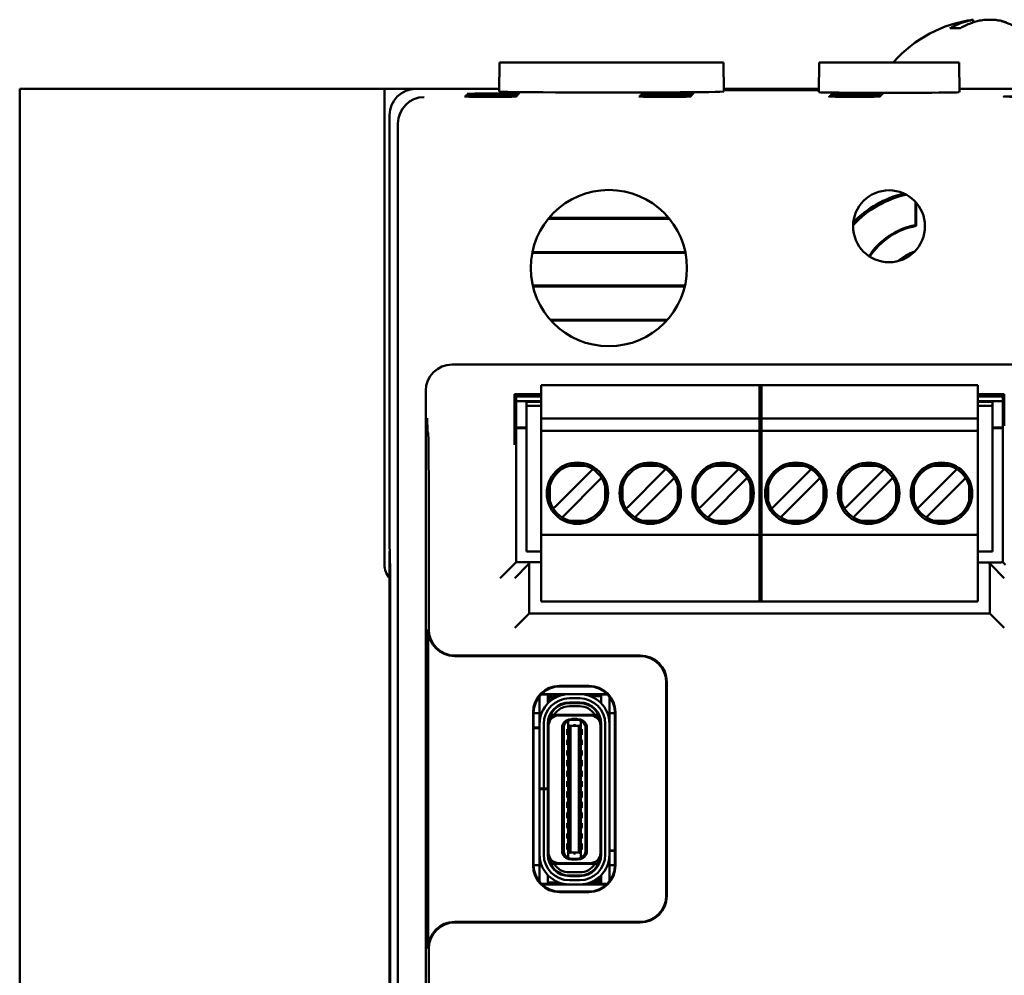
# Model space of a CAD drawing. Header units: inches. Extents: x 1.3 to 23.8, y 0.4 to 18.6.
# Tile 8 of 17: x 9.2 to 11, y 10.2 to 12. Entities that reach past the tile are written whole.
import ezdxf

# ---------------------------------------------------------------- set-up
doc = ezdxf.new("R2010")
doc.units = ezdxf.units.IN
doc.header["$LTSCALE"] = 0.8
doc.header["$MEASUREMENT"] = 0
doc.layers.add('Visible (ANSI)', color=7, linetype='Continuous', lineweight=50)

msp = doc.modelspace()

# ---------------------------------------------------------------- linework, layer by layer
at = {"layer": 'Visible (ANSI)'}
for p, q in [((10.9616, 11.9681), (10.962, 11.9632)), ((10.9373, 11.952), (10.9192, 11.952)), ((10.0654, 11.8872), (10.0649, 11.8322)), ((10.0654, 11.8872), (10.4894, 11.8872)), ((10.4894, 11.8872), (10.4899, 11.8322)), ((10.6701, 11.8872), (10.6696, 11.8309)), ((10.6701, 11.8872), (10.9352, 11.8872)), ((10.9352, 11.8872), (10.9357, 11.8309)), ((9.1574, 11.8372), (9.1774, 11.8372)), ((9.1574, 11.8372), (9.1574, 8.3372)), ((9.8479, 11.8372), (9.1774, 11.8372)), ((9.8479, 11.8372), (9.9074, 11.8372)), ((9.8479, 10.9372), (9.8479, 11.8372)), ((10.065, 11.8372), (9.9074, 11.8372)), ((10.6697, 11.8372), (10.4898, 11.8372)), ((10.4899, 11.8356), (10.6696, 11.8356)), ((10.6696, 11.8345), (10.4899, 11.8345)), ((11.2074, 11.8372), (10.9356, 11.8372)), ((10.7311, 11.8231), (10.7311, 11.8222)), ((10.7311, 11.8231), (10.7439, 11.8231)), ((10.7439, 11.8222), (10.7311, 11.8222)), ((10.7328, 11.8248), (10.7328, 11.824)), ((10.7328, 11.8248), (10.7457, 11.8248)), ((10.7457, 11.824), (10.7328, 11.824)), ((10.7346, 11.8266), (10.7346, 11.8257)), ((10.7346, 11.8266), (10.7474, 11.8266)), ((10.7474, 11.8257), (10.7346, 11.8257)), ((10.7363, 11.8283), (10.7363, 11.8275)), ((10.7363, 11.8283), (10.7492, 11.8283)), ((10.7492, 11.8275), (10.7363, 11.8275)), ((10.7439, 11.8231), (10.7439, 11.8222)), ((10.7457, 11.8248), (10.7457, 11.824)), ((10.7474, 11.8266), (10.7474, 11.8257)), ((10.7492, 11.8283), (10.7492, 11.8275)), ((9.8574, 11.7872), (9.8574, 10.9672)), ((9.8732, 8.403), (9.8732, 11.7714)), ((10.8524, 11.5793), (10.8524, 11.6237)), ((10.8542, 11.6216), (10.8542, 11.5778)), ((10.387, 11.5916), (10.1579, 11.5916)), ((10.3856, 11.5932), (10.1592, 11.5932)), ((10.1274, 11.5269), (10.4174, 11.5269)), ((10.1277, 11.5285), (10.4171, 11.5285)), ((10.4165, 11.465), (10.1283, 11.465)), ((10.4161, 11.4635), (10.1287, 11.4635)), ((10.1616, 11.4003), (10.3832, 11.4003)), ((10.163, 11.3987), (10.3818, 11.3987)), ((11.1389, 11.3157), (9.9759, 11.3157)), ((10.144, 11.269), (10.144, 11.2769)), ((10.144, 11.2769), (10.5613, 11.2769)), ((10.5574, 11.269), (10.5574, 11.2769)), ((10.5574, 11.2769), (10.9708, 11.2769)), ((10.5613, 11.2769), (10.5613, 11.269)), ((10.9708, 11.2769), (10.9708, 11.269)), ((9.9259, 11.2657), (9.9259, 8.9087)), ((10.144, 11.2596), (10.094, 11.2596)), ((10.096, 11.2555), (10.094, 11.2596)), ((10.094, 11.2596), (10.094, 11.2067)), ((10.096, 11.2555), (10.144, 11.2555)), ((10.0969, 10.942), (10.0969, 11.2555)), ((10.144, 11.2139), (10.144, 11.269)), ((10.5574, 11.269), (10.5574, 11.2139)), ((10.5613, 11.2139), (10.5613, 11.269)), ((10.9708, 11.269), (10.9708, 11.2139)), ((11.0208, 11.2596), (10.9708, 11.2596)), ((10.9708, 11.2555), (11.0189, 11.2555)), ((11.0179, 11.2555), (11.0179, 10.942)), ((11.0208, 11.2596), (11.0189, 11.2555)), ((11.0208, 11.1998), (11.0208, 11.2596)), ((10.144, 11.2467), (10.0969, 11.2467)), ((10.144, 11.2466), (10.0969, 11.2466)), ((10.1165, 11.2375), (10.1165, 11.2454)), ((10.144, 11.2454), (10.1165, 11.2454)), ((10.1165, 10.9619), (10.1165, 11.2375)), ((10.1165, 11.2375), (10.144, 11.2375)), ((11.0179, 11.2467), (10.9708, 11.2467)), ((11.0179, 11.2466), (10.9708, 11.2466)), ((10.9983, 11.2454), (10.9708, 11.2454)), ((10.9708, 11.2375), (10.9983, 11.2375)), ((10.9983, 11.2454), (10.9983, 11.2375)), ((10.9983, 10.9619), (10.9983, 11.2375)), ((10.144, 11.2139), (10.144, 11.1903)), ((10.5613, 11.2139), (10.144, 11.2139)), ((10.5574, 11.2139), (10.5574, 11.1903)), ((10.9708, 11.2139), (10.5574, 11.2139)), ((10.5613, 11.1903), (10.5613, 11.2139)), ((10.9708, 11.1903), (10.9708, 11.2139)), ((9.9304, 11.1872), (9.9291, 11.1886)), ((10.0969, 11.1966), (10.1165, 11.1966)), ((10.1165, 11.1956), (10.0969, 11.1956)), ((10.144, 11.1824), (10.144, 11.1903)), ((10.5613, 11.1903), (10.144, 11.1903)), ((10.144, 11.0013), (10.144, 11.1824)), ((10.5574, 11.1824), (10.5574, 11.1903)), ((10.9708, 11.1903), (10.5574, 11.1903)), ((10.5574, 11.1824), (10.5574, 11.0013)), ((10.5613, 11.1903), (10.5613, 11.1824)), ((10.5613, 11.0013), (10.5613, 11.1824)), ((10.9708, 11.1903), (10.9708, 11.1824)), ((10.9708, 11.1824), (10.9708, 11.0013)), ((10.9983, 11.1966), (11.0179, 11.1966)), ((11.0179, 11.1956), (10.9983, 11.1956)), ((10.2274, 11.1243), (10.1984, 11.1243)), ((10.3652, 11.1243), (10.3362, 11.1243)), ((10.503, 11.1243), (10.474, 11.1243)), ((10.6408, 11.1243), (10.6118, 11.1243)), ((10.7786, 11.1243), (10.7496, 11.1243)), ((10.9164, 11.1243), (10.8874, 11.1243)), ((10.2376, 11.1136), (10.1715, 11.0474)), ((10.2419, 11.1179), (10.2376, 11.1136)), ((10.3754, 11.1136), (10.3093, 11.0474)), ((10.3797, 11.1179), (10.3754, 11.1136)), ((10.5132, 11.1136), (10.4471, 11.0474)), ((10.5175, 11.1179), (10.5132, 11.1136)), ((10.651, 11.1136), (10.5849, 11.0474)), ((10.6553, 11.1179), (10.651, 11.1136)), ((10.7888, 11.1136), (10.7227, 11.0474)), ((10.7931, 11.1179), (10.7888, 11.1136)), ((10.9266, 11.1136), (10.8605, 11.0474)), ((10.9309, 11.1179), (10.9266, 11.1136)), ((10.1882, 11.0307), (10.2543, 11.0969)), ((10.2586, 11.1012), (10.2543, 11.0969)), ((10.326, 11.0307), (10.3921, 11.0969)), ((10.3964, 11.1012), (10.3921, 11.0969)), ((10.4638, 11.0307), (10.5299, 11.0969)), ((10.5342, 11.1012), (10.5299, 11.0969)), ((10.6016, 11.0307), (10.6677, 11.0969)), ((10.672, 11.1012), (10.6677, 11.0969)), ((10.7394, 11.0307), (10.8055, 11.0969)), ((10.8098, 11.1012), (10.8055, 11.0969)), ((10.8772, 11.0307), (10.9433, 11.0969)), ((10.9476, 11.1012), (10.9433, 11.0969)), ((10.1607, 11.0867), (10.1607, 11.0576)), ((10.2651, 11.0576), (10.2651, 11.0867)), ((10.2985, 11.0867), (10.2985, 11.0576)), ((10.4029, 11.0576), (10.4029, 11.0867)), ((10.4363, 11.0867), (10.4363, 11.0576)), ((10.5407, 11.0576), (10.5407, 11.0867)), ((10.5741, 11.0867), (10.5741, 11.0576)), ((10.6785, 11.0576), (10.6785, 11.0867)), ((10.7119, 11.0867), (10.7119, 11.0576)), ((10.8163, 11.0576), (10.8163, 11.0867)), ((10.8497, 11.0867), (10.8497, 11.0576)), ((10.9541, 11.0576), (10.9541, 11.0867)), ((9.9315, 10.8152), (9.9315, 11.0622)), ((10.1715, 11.0474), (10.1672, 11.0431)), ((10.3093, 11.0474), (10.305, 11.0431)), ((10.4471, 11.0474), (10.4428, 11.0431)), ((10.5849, 11.0474), (10.5806, 11.0431)), ((10.7227, 11.0474), (10.7184, 11.0431)), ((10.8605, 11.0474), (10.8562, 11.0431)), ((10.1882, 11.0307), (10.1839, 11.0264)), ((10.2274, 11.02), (10.1984, 11.02)), ((10.326, 11.0307), (10.3217, 11.0264)), ((10.3652, 11.02), (10.3362, 11.02)), ((10.4638, 11.0307), (10.4595, 11.0264)), ((10.503, 11.02), (10.474, 11.02)), ((10.6016, 11.0307), (10.5973, 11.0264)), ((10.6408, 11.02), (10.6118, 11.02)), ((10.7394, 11.0307), (10.7351, 11.0264)), ((10.7786, 11.02), (10.7496, 11.02)), ((10.8772, 11.0307), (10.8729, 11.0264)), ((10.9164, 11.02), (10.8874, 11.02)), ((10.144, 10.9934), (10.144, 11.0013)), ((10.5574, 10.9934), (10.5574, 11.0013)), ((10.5613, 11.0013), (10.5613, 10.9934)), ((10.9708, 11.0013), (10.9708, 10.9934)), ((10.144, 10.8753), (10.144, 10.9934)), ((10.144, 10.9934), (10.5613, 10.9934)), ((10.5574, 10.9934), (10.5574, 10.8753)), ((10.5574, 10.9934), (10.9708, 10.9934)), ((10.5613, 10.8753), (10.5613, 10.9934)), ((10.9708, 10.9934), (10.9708, 10.8753)), ((9.8574, 10.9672), (9.8579, 10.9667)), ((9.8574, 10.9622), (9.8574, 9.2122)), ((9.8579, 10.9622), (9.8574, 10.9622)), ((9.8574, 10.9622), (9.8578, 10.9617)), ((9.8578, 10.9617), (9.8583, 10.9113)), ((9.8579, 10.9617), (9.8578, 10.9617)), ((9.8579, 10.9667), (9.8583, 10.9133)), ((10.1165, 10.9619), (10.144, 10.9619)), ((10.9708, 10.9619), (10.9983, 10.9619)), ((10.0917, 10.9368), (10.0969, 10.942)), ((10.144, 10.942), (10.0969, 10.942)), ((10.1192, 10.9368), (10.1218, 10.9394)), ((11.0146, 10.9414), (10.9708, 10.9414)), ((10.993, 10.9394), (10.9956, 10.9368)), ((11.0153, 10.942), (11.0146, 10.9414)), ((11.0179, 10.942), (11.0153, 10.942)), ((11.0231, 10.9368), (11.0179, 10.942)), ((10.0917, 10.9368), (10.0667, 10.9118)), ((10.1192, 10.9368), (10.0942, 10.9118)), ((10.9956, 10.9368), (11.0206, 10.9118)), ((9.8583, 10.9133), (9.8583, 9.261)), ((9.8583, 9.263), (9.8583, 10.9113)), ((9.8583, 10.9113), (9.8583, 10.9113)), ((10.1216, 10.9144), (10.1216, 10.8447)), ((10.9932, 10.8447), (10.9932, 10.9144)), ((10.144, 10.8674), (10.144, 10.8753)), ((10.144, 10.8674), (10.5613, 10.8674)), ((10.5574, 10.8674), (10.5574, 10.8753)), ((10.5574, 10.8674), (10.9708, 10.8674)), ((10.5613, 10.8753), (10.5613, 10.8674)), ((10.9708, 10.8753), (10.9708, 10.8674)), ((10.1192, 10.8423), (10.0942, 10.8173)), ((10.1192, 10.8423), (10.1216, 10.8447)), ((10.1216, 10.8447), (10.9932, 10.8447)), ((10.9956, 10.8423), (10.9932, 10.8447)), ((10.9956, 10.8423), (11.0206, 10.8173)), ((9.9305, 10.2112), (9.9305, 10.8142)), ((10.3309, 10.7642), (9.9805, 10.7642)), ((9.9815, 10.7652), (10.3319, 10.7652)), ((10.3819, 10.7152), (10.3819, 10.3102)), ((10.179, 10.7077), (10.2348, 10.7077)), ((10.18, 10.7067), (10.18, 10.7067)), ((10.2338, 10.7067), (10.18, 10.7067)), ((10.2338, 10.7067), (10.2338, 10.7067)), ((10.3809, 10.3112), (10.3809, 10.7142)), ((10.1413, 10.6795), (10.1413, 10.6884)), ((10.1413, 10.6456), (10.1413, 10.6795)), ((10.157, 10.6913), (10.1438, 10.6913)), ((10.1708, 10.6923), (10.1448, 10.6923)), ((10.157, 10.6795), (10.157, 10.6913)), ((10.162, 10.6883), (10.157, 10.6883)), ((10.157, 10.6748), (10.157, 10.6795)), ((10.159, 10.6768), (10.159, 10.6805)), ((10.1629, 10.6805), (10.1629, 10.6802)), ((10.1708, 10.6923), (10.269, 10.6923)), ((10.1774, 10.6883), (10.1708, 10.6883)), ((10.2172, 10.6921), (10.1976, 10.6921)), ((10.1976, 10.6842), (10.2172, 10.6842)), ((10.2578, 10.6883), (10.2374, 10.6883)), ((10.27, 10.6913), (10.2578, 10.6913)), ((10.2578, 10.6913), (10.2578, 10.6795)), ((10.2578, 10.6795), (10.2578, 10.6748)), ((10.2735, 10.6795), (10.2735, 10.6871)), ((10.2735, 10.6456), (10.2735, 10.6795)), ((10.1976, 10.6751), (10.1976, 10.6763)), ((10.2172, 10.6763), (10.1976, 10.6763)), ((10.2172, 10.6751), (10.1976, 10.6751)), ((10.2172, 10.6692), (10.1976, 10.6692)), ((10.2172, 10.6751), (10.2172, 10.6763)), ((10.129, 10.3677), (10.129, 10.6577)), ((10.13, 10.6567), (10.13, 10.6567)), ((10.13, 10.6567), (10.13, 10.3687)), ((10.1413, 10.6559), (10.13, 10.6559)), ((10.1413, 10.6358), (10.1413, 10.6456)), ((10.1626, 10.6539), (10.1613, 10.6539)), ((10.1629, 10.6568), (10.1629, 10.6545)), ((10.1644, 10.6531), (10.1689, 10.6531)), ((10.2459, 10.6531), (10.1689, 10.6531)), ((10.2369, 10.6519), (10.1779, 10.6519)), ((10.1956, 10.6407), (10.1992, 10.6436)), ((10.1956, 10.6407), (10.1956, 10.6409)), ((10.1956, 10.6336), (10.1956, 10.6407)), ((10.1995, 10.6438), (10.1992, 10.6436)), ((10.2011, 10.6444), (10.1995, 10.6444)), ((10.2054, 10.6438), (10.1995, 10.6438)), ((10.2054, 10.6452), (10.2035, 10.6452)), ((10.2094, 10.6452), (10.2054, 10.6452)), ((10.2054, 10.6438), (10.2054, 10.6452)), ((10.2153, 10.6438), (10.2054, 10.6438)), ((10.2094, 10.6452), (10.2094, 10.6438)), ((10.2113, 10.6452), (10.2094, 10.6452)), ((10.2153, 10.6444), (10.2137, 10.6444)), ((10.2156, 10.6436), (10.2153, 10.6438)), ((10.2192, 10.6407), (10.2156, 10.6436)), ((10.2192, 10.6407), (10.2192, 10.6409)), ((10.2192, 10.6336), (10.2192, 10.6407)), ((10.2504, 10.6531), (10.2459, 10.6531)), ((10.2838, 10.6559), (10.2735, 10.6559)), ((10.2735, 10.6358), (10.2735, 10.6456)), ((10.2838, 10.6567), (10.2838, 10.6567)), ((10.2838, 10.3687), (10.2838, 10.6567)), ((10.2848, 10.6577), (10.2848, 10.3677)), ((10.13, 10.6287), (10.1413, 10.6287)), ((10.1413, 10.6279), (10.13, 10.6279)), ((10.1413, 10.5133), (10.1413, 10.6358)), ((10.1491, 10.5133), (10.1491, 10.6358)), ((10.157, 10.5133), (10.157, 10.6358)), ((10.157, 10.6287), (10.1582, 10.6287)), ((10.1582, 10.6279), (10.157, 10.6279)), ((10.1582, 10.6322), (10.1582, 10.6358)), ((10.1582, 10.3921), (10.1582, 10.6322)), ((10.1838, 10.3956), (10.1838, 10.6287)), ((10.1869, 10.3949), (10.1869, 10.6295)), ((10.1936, 10.6259), (10.1936, 10.6149)), ((10.1936, 10.6259), (10.1956, 10.6259)), ((10.1956, 10.6336), (10.1956, 10.3907)), ((10.1995, 10.632), (10.1956, 10.6336)), ((10.1995, 10.632), (10.1995, 10.3923)), ((10.2153, 10.632), (10.1995, 10.632)), ((10.2192, 10.6336), (10.2153, 10.632)), ((10.2153, 10.632), (10.2153, 10.3923)), ((10.2192, 10.3907), (10.2192, 10.6336)), ((10.2192, 10.6259), (10.2212, 10.6259)), ((10.2212, 10.6149), (10.2212, 10.6259)), ((10.2279, 10.6295), (10.2279, 10.3949)), ((10.231, 10.3956), (10.231, 10.6287)), ((10.2566, 10.6322), (10.2566, 10.6358)), ((10.2566, 10.3921), (10.2566, 10.6322)), ((10.2578, 10.3885), (10.2578, 10.6358)), ((10.2657, 10.6358), (10.2657, 10.3885)), ((10.2735, 10.3885), (10.2735, 10.6358)), ((10.1936, 10.6149), (10.1956, 10.6149)), ((10.1936, 10.6055), (10.1936, 10.596)), ((10.1936, 10.6055), (10.1956, 10.6055)), ((10.2192, 10.6149), (10.2212, 10.6149)), ((10.2192, 10.6055), (10.2212, 10.6055)), ((10.2212, 10.596), (10.2212, 10.6055)), ((10.1936, 10.596), (10.1956, 10.596)), ((10.1936, 10.5858), (10.1936, 10.5763)), ((10.1936, 10.5858), (10.1956, 10.5858)), ((10.2192, 10.596), (10.2212, 10.596)), ((10.2192, 10.5858), (10.2212, 10.5858)), ((10.2212, 10.5763), (10.2212, 10.5858)), ((10.1936, 10.5763), (10.1956, 10.5763)), ((10.1936, 10.5669), (10.1936, 10.5559)), ((10.1936, 10.5669), (10.1956, 10.5669)), ((10.2192, 10.5763), (10.2212, 10.5763)), ((10.2192, 10.5669), (10.2212, 10.5669)), ((10.2212, 10.5559), (10.2212, 10.5669)), ((10.1582, 10.5503), (10.157, 10.551)), ((10.1936, 10.5559), (10.1956, 10.5559)), ((10.1936, 10.5472), (10.1936, 10.5362)), ((10.1936, 10.5472), (10.1956, 10.5472)), ((10.2192, 10.5559), (10.2212, 10.5559)), ((10.2192, 10.5472), (10.2212, 10.5472)), ((10.2212, 10.5362), (10.2212, 10.5472)), ((10.2578, 10.551), (10.2566, 10.5503)), ((10.1936, 10.5362), (10.1956, 10.5362)), ((10.2192, 10.5362), (10.2212, 10.5362)), ((10.1413, 10.5122), (10.1413, 10.5133)), ((10.1413, 10.5133), (10.1491, 10.5133)), ((10.1491, 10.5122), (10.1413, 10.5122)), ((10.1413, 10.3885), (10.1413, 10.5122)), ((10.157, 10.5133), (10.1491, 10.5133)), ((10.157, 10.5122), (10.1491, 10.5122)), ((10.1491, 10.3885), (10.1491, 10.5122)), ((10.157, 10.5133), (10.157, 10.5122)), ((10.157, 10.3885), (10.157, 10.5122)), ((10.1936, 10.5275), (10.1936, 10.5165)), ((10.1936, 10.5275), (10.1956, 10.5275)), ((10.1936, 10.5165), (10.1956, 10.5165)), ((10.2192, 10.5275), (10.2212, 10.5275)), ((10.2192, 10.5165), (10.2212, 10.5165)), ((10.2212, 10.5165), (10.2212, 10.5275)), ((10.1936, 10.5078), (10.1936, 10.4968)), ((10.1936, 10.5078), (10.1956, 10.5078)), ((10.1936, 10.4968), (10.1956, 10.4968)), ((10.2192, 10.5078), (10.2212, 10.5078)), ((10.2192, 10.4968), (10.2212, 10.4968)), ((10.2212, 10.4968), (10.2212, 10.5078)), ((10.1582, 10.474), (10.157, 10.4733)), ((10.1936, 10.4881), (10.1936, 10.4771)), ((10.1936, 10.4881), (10.1956, 10.4881)), ((10.1936, 10.4771), (10.1956, 10.4771)), ((10.2192, 10.4881), (10.2212, 10.4881)), ((10.2192, 10.4771), (10.2212, 10.4771)), ((10.2212, 10.4771), (10.2212, 10.4881)), ((10.2578, 10.4733), (10.2566, 10.474)), ((10.1936, 10.4685), (10.1936, 10.4574)), ((10.1936, 10.4685), (10.1956, 10.4685)), ((10.1936, 10.4574), (10.1956, 10.4574)), ((10.2192, 10.4685), (10.2212, 10.4685)), ((10.2192, 10.4574), (10.2212, 10.4574)), ((10.2212, 10.4574), (10.2212, 10.4685)), ((10.1936, 10.448), (10.1936, 10.4385)), ((10.1936, 10.448), (10.1956, 10.448)), ((10.1936, 10.4385), (10.1956, 10.4385)), ((10.2192, 10.448), (10.2212, 10.448)), ((10.2192, 10.4385), (10.2212, 10.4385)), ((10.2212, 10.4385), (10.2212, 10.448)), ((10.1936, 10.4283), (10.1936, 10.4188)), ((10.1936, 10.4283), (10.1956, 10.4283)), ((10.1936, 10.4188), (10.1956, 10.4188)), ((10.2192, 10.4283), (10.2212, 10.4283)), ((10.2192, 10.4188), (10.2212, 10.4188)), ((10.2212, 10.4188), (10.2212, 10.4283)), ((10.1936, 10.4094), (10.1936, 10.3984)), ((10.1936, 10.4094), (10.1956, 10.4094)), ((10.1936, 10.3984), (10.1956, 10.3984)), ((10.2192, 10.4094), (10.2212, 10.4094)), ((10.2192, 10.3984), (10.2212, 10.3984)), ((10.2212, 10.3984), (10.2212, 10.4094)), ((10.1413, 10.3787), (10.1413, 10.3885)), ((10.1582, 10.3885), (10.1582, 10.3921)), ((10.1956, 10.3907), (10.1995, 10.3923)), ((10.1956, 10.3836), (10.1956, 10.3907)), ((10.1956, 10.3836), (10.1992, 10.3807)), ((10.1956, 10.3834), (10.1956, 10.3836)), ((10.1992, 10.3807), (10.1995, 10.3805)), ((10.2153, 10.3923), (10.1995, 10.3923)), ((10.1995, 10.3805), (10.2054, 10.3805)), ((10.2011, 10.3799), (10.1995, 10.3799)), ((10.2054, 10.3791), (10.2035, 10.3791)), ((10.2054, 10.3805), (10.2153, 10.3805)), ((10.2054, 10.3791), (10.2054, 10.3805)), ((10.2094, 10.3791), (10.2054, 10.3791)), ((10.2094, 10.3805), (10.2094, 10.3791)), ((10.2113, 10.3791), (10.2094, 10.3791)), ((10.2153, 10.3799), (10.2137, 10.3799)), ((10.2153, 10.3923), (10.2192, 10.3907)), ((10.2156, 10.3807), (10.2153, 10.3805)), ((10.2156, 10.3807), (10.2192, 10.3836)), ((10.2192, 10.3836), (10.2192, 10.3907)), ((10.2192, 10.3834), (10.2192, 10.3836)), ((10.2566, 10.3964), (10.2578, 10.3964)), ((10.2578, 10.3956), (10.2566, 10.3956)), ((10.2566, 10.3885), (10.2566, 10.3921)), ((10.2735, 10.3964), (10.2838, 10.3964)), ((10.2838, 10.3956), (10.2735, 10.3956)), ((10.2735, 10.3787), (10.2735, 10.3885)), ((10.13, 10.3687), (10.13, 10.3687)), ((10.1413, 10.3685), (10.13, 10.3685)), ((10.1413, 10.3448), (10.1413, 10.3787)), ((10.1689, 10.3712), (10.1644, 10.3712)), ((10.2459, 10.3712), (10.1689, 10.3712)), ((10.2369, 10.3724), (10.1779, 10.3724)), ((10.2504, 10.3712), (10.2459, 10.3712)), ((10.2519, 10.3698), (10.2519, 10.3675)), ((10.2522, 10.3704), (10.2535, 10.3704)), ((10.2735, 10.3448), (10.2735, 10.3787)), ((10.2838, 10.3685), (10.2735, 10.3685)), ((10.2838, 10.3687), (10.2838, 10.3687)), ((10.1413, 10.3371), (10.1413, 10.3448)), ((10.157, 10.3448), (10.157, 10.3495)), ((10.157, 10.333), (10.157, 10.3448)), ((10.2172, 10.3551), (10.1976, 10.3551)), ((10.2172, 10.3492), (10.1976, 10.3492)), ((10.1976, 10.348), (10.1976, 10.3492)), ((10.2172, 10.348), (10.1976, 10.348)), ((10.2172, 10.348), (10.2172, 10.3492)), ((10.2519, 10.3442), (10.2519, 10.3438)), ((10.2558, 10.3475), (10.2558, 10.3438)), ((10.2578, 10.3495), (10.2578, 10.3448)), ((10.2578, 10.3448), (10.2578, 10.333)), ((10.2735, 10.3383), (10.2735, 10.3448)), ((10.145, 10.333), (10.157, 10.333)), ((10.244, 10.332), (10.146, 10.332)), ((10.157, 10.336), (10.1774, 10.336)), ((10.2172, 10.3401), (10.1976, 10.3401)), ((10.2172, 10.3322), (10.1976, 10.3322)), ((10.2374, 10.336), (10.244, 10.336)), ((10.2678, 10.332), (10.244, 10.332)), ((10.2528, 10.336), (10.2578, 10.336)), ((10.2578, 10.333), (10.2689, 10.333)), ((10.2348, 10.3177), (10.179, 10.3177)), ((10.18, 10.3187), (10.18, 10.3187)), ((10.18, 10.3187), (10.2338, 10.3187)), ((10.2338, 10.3187), (10.2338, 10.3187)), ((9.9805, 10.2612), (10.3309, 10.2612)), ((10.3319, 10.2602), (9.9815, 10.2602)), ((9.9315, 8.9882), (9.9315, 10.2102))]:
    msp.add_line(p, q, dxfattribs=at)
for centre, radius in [((10.2724, 11.4982), 0.1478), ((10.8026, 11.5773), 0.068), ((10.2129, 11.0722), 0.0581), ((10.3507, 11.0722), 0.0581), ((10.4885, 11.0722), 0.0581), ((10.6263, 11.0722), 0.0581), ((10.7641, 11.0722), 0.0581), ((10.9019, 11.0722), 0.0581)]:
    msp.add_circle(centre, radius, dxfattribs=at)
for centre, radius, start, end in [((10.9934, 11.7277), 0.2424, 97.5437, 138.4591), ((10.8269, 11.8752), 0.02, 138.4591, 143.3755), ((10.8774, 11.4472), 0.1945, 102.5279, 137.2191), ((10.8774, 11.4472), 0.1978, 103.6853, 136.0617), ((10.8774, 11.4472), 0.1345, 100.7121, 146.8179), ((10.8774, 11.4472), 0.1327, 100.0612, 146.8153), ((10.8774, 11.4472), 0.0863, 107.9565, 131.7905), ((10.8774, 11.4472), 0.084, 111.7175, 128.0295), ((10.2129, 11.0722), 0.0541, 105.4987, 164.5013), ((10.2129, 11.0722), 0.0541, 15.4987, 74.5013), ((10.3507, 11.0722), 0.0541, 105.4987, 164.5013), ((10.3507, 11.0722), 0.0541, 15.4987, 74.5013), ((10.4885, 11.0722), 0.0541, 105.4987, 164.5013), ((10.4885, 11.0722), 0.0541, 15.4987, 74.5013), ((10.6263, 11.0722), 0.0541, 105.4987, 164.5013), ((10.6263, 11.0722), 0.0541, 15.4987, 74.5013), ((10.7641, 11.0722), 0.0541, 105.4987, 164.5013), ((10.7641, 11.0722), 0.0541, 15.4987, 74.5013), ((10.9019, 11.0722), 0.0541, 105.4987, 164.5013), ((10.9019, 11.0722), 0.0541, 15.4987, 74.5013), ((10.2129, 11.0722), 0.0541, 195.4987, 254.5013), ((10.2129, 11.0722), 0.0541, 285.4987, 344.5013), ((10.3507, 11.0722), 0.0541, 195.4987, 254.5013), ((10.3507, 11.0722), 0.0541, 285.4987, 344.5013), ((10.4885, 11.0722), 0.0541, 195.4987, 254.5013), ((10.4885, 11.0722), 0.0541, 285.4987, 344.5013), ((10.6263, 11.0722), 0.0541, 195.4987, 254.5013), ((10.6263, 11.0722), 0.0541, 285.4987, 344.5013), ((10.7641, 11.0722), 0.0541, 195.4987, 254.5013), ((10.7641, 11.0722), 0.0541, 285.4987, 344.5013), ((10.9019, 11.0722), 0.0541, 195.4987, 254.5013), ((10.9019, 11.0722), 0.0541, 285.4987, 344.5013), ((9.8874, 10.9372), 0.0395, 180, 220.5804), ((10.1976, 10.6358), 0.0563, 90, 180), ((10.1976, 10.6358), 0.0484, 90, 180), ((10.1708, 10.6805), 0.0118, 138.1897, 180), ((10.1708, 10.6805), 0.0118, 90, 138.1897), ((10.1708, 10.6805), 0.00787, 90, 180), ((10.2172, 10.6358), 0.0563, 0, 90), ((10.2172, 10.6358), 0.0484, 0, 90), ((10.1976, 10.6358), 0.0406, 90, 180), ((10.1976, 10.6358), 0.0394, 90, 180), ((10.1976, 10.6358), 0.0335, 90, 148.8255), ((10.2172, 10.6358), 0.0406, 0, 90), ((10.2172, 10.6358), 0.0394, 0, 90), ((10.2172, 10.6358), 0.0335, 31.1746, 90), ((10.1779, 10.6322), 0.0197, 90, 180), ((10.1976, 10.6358), 0.0374, 152.4089, 170.8287), ((10.1995, 10.6287), 0.0157, 90, 180), ((10.1987, 10.6295), 0.0118, 105.466, 180.1149), ((10.1987, 10.6295), 0.0118, 103.9465, 105.466), ((10.2035, 10.6413), 0.00394, 90, 139.4584), ((10.2113, 10.6413), 0.00394, 40.5416, 90), ((10.2153, 10.6287), 0.0157, 0, 90), ((10.2161, 10.6295), 0.0118, 74.534, 76.0536), ((10.2161, 10.6295), 0.0118, 359.8851, 74.534), ((10.2369, 10.6322), 0.0197, 0, 90), ((10.2172, 10.6358), 0.0374, 9.1714, 27.5911), ((10.1609, 10.5715), 0.00394, 180, 225.5728), ((10.2539, 10.5715), 0.00394, 314.4268, 0), ((10.1609, 10.4528), 0.00394, 134.4273, 180), ((10.2539, 10.4528), 0.00394, 0, 45.5732), ((10.1976, 10.3885), 0.0563, 180, 270), ((10.1976, 10.3885), 0.0484, 180, 270), ((10.1976, 10.3885), 0.0406, 180, 270), ((10.1779, 10.3921), 0.0197, 180, 270), ((10.1976, 10.3885), 0.0394, 180, 270), ((10.1976, 10.3885), 0.0374, 189.1714, 207.5911), ((10.1995, 10.3956), 0.0157, 180, 270), ((10.1987, 10.3948), 0.0118, 179.8999, 254.534), ((10.1987, 10.3948), 0.0118, 254.534, 256.0535), ((10.2035, 10.383), 0.00394, 220.5416, 270), ((10.2113, 10.383), 0.00394, 270, 319.4584), ((10.2153, 10.3956), 0.0157, 270, 0), ((10.2172, 10.3885), 0.0394, 270, 0), ((10.2172, 10.3885), 0.0484, 270, 0), ((10.2172, 10.3885), 0.0406, 270, 0), ((10.2172, 10.3885), 0.0563, 270, 0), ((10.2161, 10.3948), 0.0118, 283.9464, 285.466), ((10.2161, 10.3948), 0.0118, 285.466, 0.1149), ((10.2369, 10.3921), 0.0197, 270, 0), ((10.2172, 10.3885), 0.0374, 332.4089, 350.8287), ((10.1976, 10.3885), 0.0335, 211.1746, 270), ((10.2172, 10.3885), 0.0335, 270, 328.8255), ((10.244, 10.3438), 0.00787, 270, 0), ((10.244, 10.3438), 0.0118, 318.1897, 0), ((10.244, 10.3438), 0.0118, 270, 318.1897)]:
    msp.add_arc(centre, radius, start, end, dxfattribs=at)
for centre, major_axis, ratio, start_param, end_param in [((10.9997, 11.7285), (-0.0317, 0.2402), 0.74634, 0.095241, 0.294141), ((10.9865, 11.7285), (0.0291, 0.2405), 0.689166, 0.276812, 0.475712), ((11.0006, 11.7285), (-0.0281, 0.2406), 0.659834, 5.813878, 6.012778), ((11.0003, 11.7285), (-0.0291, 0.2405), 0.689166, 5.963289, 6.006373), ((9.9074, 11.7872), (-0.0354, 0.0354), 0.999924, 5.497825, 7.068545), ((9.9228, 11.7718), (-0.0192, -0.0463), 0.987735, 3.538674, 5.100744), ((10.2774, 11.8322), (-0.2125, 0), 0.008727, 6.28311, 9.424854), ((10.8026, 11.8309), (-0.133, 0), 0.008727, 6.283109, 9.424854), ((10.7375, 11.8227), (-0.0482, 0), 0.008727, 4.846382, 7.720009), ((10.7393, 11.8244), (-0.0482, 0), 0.008727, 4.846382, 7.720009), ((10.741, 11.8261), (-0.0482, 0), 0.008727, 4.846382, 7.720009), ((10.7427, 11.8279), (-0.0482, 0), 0.008727, 4.846382, 7.720009), ((10.7375, 11.8227), (-0.0482, 0), 0.008727, 1.704769, 4.578396), ((10.7393, 11.8244), (-0.0482, 0), 0.008727, 1.704769, 4.578396), ((10.741, 11.8261), (-0.0482, 0), 0.008727, 1.704769, 4.578396), ((10.7427, 11.8279), (-0.0482, 0), 0.008727, 1.704769, 4.578396), ((11.0675, 11.8227), (-0.0482, 0), 0.008727, 4.846382, 7.720009), ((9.9232, 11.7713), (-0.0354, 0.0354), 0.999924, 0.77671, 0.78536), ((9.9759, 11.2657), (-0.0354, 0.0354), 0.999924, 5.497825, 7.068545), ((9.9304, 11.0622), (0, -0.125), 0.008727, 1.570796, 3.132866), ((10.1218, 10.9144), (0, 0.025), 0.008727, 0.008727, 1.570796), ((10.993, 10.9144), (0, -0.025), 0.008727, 1.570796, 3.132866), ((9.9805, 10.8142), (-0.0354, -0.0354), 0.999924, 5.497825, 7.068545), ((9.9815, 10.8152), (-0.0354, -0.0354), 0.999924, 5.497825, 7.068545), ((10.3309, 10.7142), (0.0354, 0.0354), 0.999924, 5.497825, 7.068545), ((10.3319, 10.7152), (0.0354, 0.0354), 0.999924, 5.497825, 7.068545), ((10.179, 10.6577), (-0.0354, 0.0354), 0.999924, 5.497825, 7.068545), ((10.18, 10.6567), (-0.0354, 0.0354), 0.999772, 5.497825, 7.068545), ((10.2338, 10.6567), (0.0354, 0.0354), 0.999772, 5.497825, 7.068545), ((10.2348, 10.6577), (0.0354, 0.0354), 0.999924, 5.497825, 7.068545), ((10.179, 10.3677), (-0.0354, -0.0354), 0.999924, 5.497825, 7.068545), ((10.18, 10.3687), (-0.0354, -0.0354), 0.999772, 5.497825, 7.068545), ((10.2338, 10.3687), (0.0354, -0.0354), 0.999772, 5.497825, 7.068545), ((10.2348, 10.3677), (0.0354, -0.0354), 0.999924, 5.497825, 7.068545), ((10.3309, 10.3112), (0.0354, -0.0354), 0.999924, 5.497825, 7.068545), ((10.3319, 10.3102), (0.0354, -0.0354), 0.999924, 5.497825, 7.068545), ((9.9805, 10.2112), (-0.0354, 0.0354), 0.999924, 5.497825, 7.068545), ((9.9815, 10.2102), (-0.0354, 0.0354), 0.999924, 5.497825, 7.068545)]:
    msp.add_ellipse(centre, major_axis=major_axis, ratio=ratio, start_param=start_param, end_param=end_param, dxfattribs=at)
for centre in [(10.0482, 11.8227), (10.05, 11.8244), (10.0517, 11.8261), (10.0534, 11.8279), (10.3782, 11.8227), (10.38, 11.8244), (10.3817, 11.8261), (10.3834, 11.8279)]:
    msp.add_ellipse(centre, major_axis=(-0.0489, 0), ratio=0.008727, dxfattribs=at)
for points, knots in [([(10.9616, 11.9681), (10.9616, 11.9681), (10.9609, 11.9679), (10.958, 11.9672), (10.9557, 11.9666), (10.9524, 11.9657), (10.9518, 11.9655), (10.9511, 11.9654)], [0.06257948, 0.06257948, 0.06257948, 0.06257948, 0.0912553, 0.0912553, 0.12159464, 0.12159464, 0.12829742, 0.12829742, 0.12829742, 0.12829742]), ([(10.9692, 11.9654), (10.972, 11.9661), (10.9755, 11.9668), (10.9832, 11.9678), (10.9875, 11.968), (10.9955, 11.9681), (10.9997, 11.9679), (11.0076, 11.9672), (11.0112, 11.9666), (11.0147, 11.9657), (11.0153, 11.9655), (11.0159, 11.9654)], [0, 0, 0, 0, 0.030458, 0.030458, 0.060916, 0.060916, 0.0912553, 0.0912553, 0.1215946, 0.1215946, 0.1282974, 0.1282974, 0.1282974, 0.1282974]), ([(11.0176, 11.9654), (11.0148, 11.9661), (11.0113, 11.9668), (11.0036, 11.9678), (10.9993, 11.968), (10.9947, 11.9681), (10.9941, 11.9681), (10.9934, 11.9681)], [0, 0, 0, 0, 0.03045798, 0.03045798, 0.06091597, 0.06091597, 0.06575635, 0.06575635, 0.06575635, 0.06575635]), ([(10.9174, 11.9515), (10.9174, 11.9515), (10.9174, 11.9515), (10.9179, 11.9518), (10.9186, 11.952), (10.9192, 11.952)], [0.017596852, 0.017596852, 0.017596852, 0.017596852, 0.01762601, 0.01762601, 0.023499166, 0.023499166, 0.023499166, 0.023499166]), ([(9.9287, 11.214), (9.9287, 11.2139), (9.9287, 11.2139), (9.9287, 11.2088), (9.9288, 11.2038), (9.9289, 11.1964), (9.9289, 11.1933), (9.929, 11.1894), (9.929, 11.1886), (9.9291, 11.1886)], [-0.000493, -0.000493, -0.000493, -0.000493, 0, 0, 0.0531307, 0.0531307, 0.0915083, 0.0915083, 0.1243596, 0.1243596, 0.1243596, 0.1243596]), ([(10.0938, 11.1635), (10.0938, 11.1636), (10.0938, 11.1636), (10.0939, 11.1685), (10.0939, 11.1735), (10.094, 11.183), (10.094, 11.1879), (10.094, 11.1983), (10.094, 11.2027), (10.094, 11.2067)], [-0.0004931, -0.0004931, -0.0004931, -0.0004931, 0, 0, 0.0525081, 0.0525081, 0.0905823, 0.0905823, 0.1233852, 0.1233852, 0.1233852, 0.1233852]), ([(10.1984, 11.1243), (10.1987, 11.1244), (10.1989, 11.1245), (10.2038, 11.1259), (10.2084, 11.127), (10.2129, 11.127), (10.2175, 11.127), (10.2221, 11.1259), (10.2269, 11.1245), (10.2272, 11.1244), (10.2274, 11.1243)], [-0.03682745, -0.03682745, -0.03682745, -0.03682745, -0.03477651, -0.03477651, 0, 0, 0, 0.03477651, 0.03477651, 0.03682745, 0.03682745, 0.03682745, 0.03682745]), ([(10.3362, 11.1243), (10.3364, 11.1244), (10.3367, 11.1245), (10.3415, 11.1259), (10.3461, 11.127), (10.3507, 11.127), (10.3553, 11.127), (10.3599, 11.1259), (10.3647, 11.1245), (10.365, 11.1244), (10.3652, 11.1243)], [-0.03682745, -0.03682745, -0.03682745, -0.03682745, -0.03477651, -0.03477651, 0, 0, 0, 0.03477651, 0.03477651, 0.03682745, 0.03682745, 0.03682745, 0.03682745]), ([(10.474, 11.1243), (10.4742, 11.1244), (10.4745, 11.1245), (10.4793, 11.1259), (10.4839, 11.127), (10.4885, 11.127), (10.4931, 11.127), (10.4977, 11.1259), (10.5025, 11.1245), (10.5028, 11.1244), (10.503, 11.1243)], [-0.03682745, -0.03682745, -0.03682745, -0.03682745, -0.03477651, -0.03477651, 0, 0, 0, 0.03477651, 0.03477651, 0.03682745, 0.03682745, 0.03682745, 0.03682745]), ([(10.6118, 11.1243), (10.612, 11.1244), (10.6123, 11.1245), (10.6171, 11.1259), (10.6217, 11.127), (10.6263, 11.127), (10.6309, 11.127), (10.6355, 11.1259), (10.6403, 11.1245), (10.6406, 11.1244), (10.6408, 11.1243)], [-0.03682745, -0.03682745, -0.03682745, -0.03682745, -0.03477651, -0.03477651, 0, 0, 0, 0.03477651, 0.03477651, 0.03682745, 0.03682745, 0.03682745, 0.03682745]), ([(10.7496, 11.1243), (10.7498, 11.1244), (10.7501, 11.1245), (10.7549, 11.1259), (10.7595, 11.127), (10.7641, 11.127), (10.7687, 11.127), (10.7733, 11.1259), (10.7781, 11.1245), (10.7784, 11.1244), (10.7786, 11.1243)], [-0.03682745, -0.03682745, -0.03682745, -0.03682745, -0.03477651, -0.03477651, 0, 0, 0, 0.03477651, 0.03477651, 0.03682745, 0.03682745, 0.03682745, 0.03682745]), ([(10.8874, 11.1243), (10.8876, 11.1244), (10.8879, 11.1245), (10.8927, 11.1259), (10.8973, 11.127), (10.9019, 11.127), (10.9065, 11.127), (10.9111, 11.1259), (10.9159, 11.1245), (10.9162, 11.1244), (10.9164, 11.1243)], [-0.03682745, -0.03682745, -0.03682745, -0.03682745, -0.03477651, -0.03477651, 0, 0, 0, 0.03477651, 0.03477651, 0.03682745, 0.03682745, 0.03682745, 0.03682745]), ([(10.1607, 11.0576), (10.1604, 11.0587), (10.1601, 11.0598), (10.1598, 11.0608), (10.1596, 11.0619), (10.1593, 11.0628), (10.1591, 11.0638), (10.1589, 11.0647), (10.1587, 11.0656), (10.1586, 11.0665), (10.1584, 11.0673), (10.1583, 11.0681), (10.1582, 11.0689), (10.1582, 11.0697), (10.1581, 11.0704), (10.1581, 11.0711), (10.1581, 11.0718), (10.1581, 11.0725), (10.1581, 11.0732), (10.1581, 11.0739), (10.1582, 11.0746), (10.1582, 11.0754), (10.1583, 11.0762), (10.1584, 11.077), (10.1586, 11.0778), (10.1587, 11.0787), (10.1589, 11.0796), (10.1591, 11.0805), (10.1593, 11.0815), (10.1596, 11.0824), (10.1598, 11.0835), (10.1601, 11.0845), (10.1604, 11.0856), (10.1607, 11.0867)], [0, 0, 0, 0, 0.090909, 0.090909, 0.090909, 0.181818, 0.181818, 0.181818, 0.272727, 0.272727, 0.272727, 0.363636, 0.363636, 0.363636, 0.454545, 0.454545, 0.454545, 0.545455, 0.545455, 0.545455, 0.636364, 0.636364, 0.636364, 0.727273, 0.727273, 0.727273, 0.818182, 0.818182, 0.818182, 0.909091, 0.909091, 0.909091, 1, 1, 1, 1]), ([(10.2651, 11.0867), (10.2654, 11.0856), (10.2657, 11.0845), (10.266, 11.0835), (10.2663, 11.0824), (10.2665, 11.0815), (10.2667, 11.0805), (10.2669, 11.0796), (10.2671, 11.0787), (10.2672, 11.0778), (10.2674, 11.077), (10.2675, 11.0762), (10.2676, 11.0754), (10.2677, 11.0746), (10.2677, 11.0739), (10.2677, 11.0732), (10.2678, 11.0725), (10.2678, 11.0718), (10.2677, 11.0711), (10.2677, 11.0704), (10.2677, 11.0697), (10.2676, 11.0689), (10.2675, 11.0681), (10.2674, 11.0673), (10.2672, 11.0665), (10.2671, 11.0656), (10.2669, 11.0647), (10.2667, 11.0638), (10.2665, 11.0628), (10.2663, 11.0619), (10.266, 11.0608), (10.2657, 11.0598), (10.2654, 11.0587), (10.2651, 11.0576)], [0, 0, 0, 0, 0.090909, 0.090909, 0.090909, 0.181818, 0.181818, 0.181818, 0.272727, 0.272727, 0.272727, 0.363636, 0.363636, 0.363636, 0.454545, 0.454545, 0.454545, 0.545455, 0.545455, 0.545455, 0.636364, 0.636364, 0.636364, 0.727273, 0.727273, 0.727273, 0.818182, 0.818182, 0.818182, 0.909091, 0.909091, 0.909091, 1, 1, 1, 1]), ([(10.2985, 11.0576), (10.2982, 11.0587), (10.2979, 11.0598), (10.2976, 11.0608), (10.2974, 11.0619), (10.2971, 11.0628), (10.2969, 11.0638), (10.2967, 11.0647), (10.2965, 11.0656), (10.2964, 11.0665), (10.2962, 11.0673), (10.2961, 11.0681), (10.296, 11.0689), (10.296, 11.0697), (10.2959, 11.0704), (10.2959, 11.0711), (10.2958, 11.0718), (10.2958, 11.0725), (10.2959, 11.0732), (10.2959, 11.0739), (10.296, 11.0746), (10.296, 11.0754), (10.2961, 11.0762), (10.2962, 11.077), (10.2964, 11.0778), (10.2965, 11.0787), (10.2967, 11.0796), (10.2969, 11.0805), (10.2971, 11.0815), (10.2974, 11.0824), (10.2976, 11.0835), (10.2979, 11.0845), (10.2982, 11.0856), (10.2985, 11.0867)], [0, 0, 0, 0, 0.090909, 0.090909, 0.090909, 0.181818, 0.181818, 0.181818, 0.272727, 0.272727, 0.272727, 0.363636, 0.363636, 0.363636, 0.454545, 0.454545, 0.454545, 0.545455, 0.545455, 0.545455, 0.636364, 0.636364, 0.636364, 0.727273, 0.727273, 0.727273, 0.818182, 0.818182, 0.818182, 0.909091, 0.909091, 0.909091, 1, 1, 1, 1]), ([(10.4029, 11.0867), (10.4032, 11.0856), (10.4035, 11.0845), (10.4038, 11.0835), (10.4041, 11.0824), (10.4043, 11.0815), (10.4045, 11.0805), (10.4047, 11.0796), (10.4049, 11.0787), (10.405, 11.0778), (10.4052, 11.077), (10.4053, 11.0762), (10.4054, 11.0754), (10.4055, 11.0746), (10.4055, 11.0739), (10.4055, 11.0732), (10.4056, 11.0725), (10.4056, 11.0718), (10.4055, 11.0711), (10.4055, 11.0704), (10.4055, 11.0697), (10.4054, 11.0689), (10.4053, 11.0681), (10.4052, 11.0673), (10.405, 11.0665), (10.4049, 11.0656), (10.4047, 11.0647), (10.4045, 11.0638), (10.4043, 11.0628), (10.4041, 11.0619), (10.4038, 11.0608), (10.4035, 11.0598), (10.4032, 11.0587), (10.4029, 11.0576)], [0, 0, 0, 0, 0.090909, 0.090909, 0.090909, 0.181818, 0.181818, 0.181818, 0.272727, 0.272727, 0.272727, 0.363636, 0.363636, 0.363636, 0.454545, 0.454545, 0.454545, 0.545455, 0.545455, 0.545455, 0.636364, 0.636364, 0.636364, 0.727273, 0.727273, 0.727273, 0.818182, 0.818182, 0.818182, 0.909091, 0.909091, 0.909091, 1, 1, 1, 1]), ([(10.4363, 11.0576), (10.436, 11.0587), (10.4357, 11.0598), (10.4354, 11.0608), (10.4352, 11.0619), (10.4349, 11.0628), (10.4347, 11.0638), (10.4345, 11.0647), (10.4343, 11.0656), (10.4342, 11.0665), (10.434, 11.0673), (10.4339, 11.0681), (10.4338, 11.0689), (10.4337, 11.0697), (10.4337, 11.0704), (10.4337, 11.0711), (10.4336, 11.0718), (10.4336, 11.0725), (10.4337, 11.0732), (10.4337, 11.0739), (10.4337, 11.0746), (10.4338, 11.0754), (10.4339, 11.0762), (10.434, 11.077), (10.4342, 11.0778), (10.4343, 11.0787), (10.4345, 11.0796), (10.4347, 11.0805), (10.4349, 11.0815), (10.4352, 11.0824), (10.4354, 11.0835), (10.4357, 11.0845), (10.436, 11.0856), (10.4363, 11.0867)], [0, 0, 0, 0, 0.090909, 0.090909, 0.090909, 0.181818, 0.181818, 0.181818, 0.272727, 0.272727, 0.272727, 0.363636, 0.363636, 0.363636, 0.454545, 0.454545, 0.454545, 0.545455, 0.545455, 0.545455, 0.636364, 0.636364, 0.636364, 0.727273, 0.727273, 0.727273, 0.818182, 0.818182, 0.818182, 0.909091, 0.909091, 0.909091, 1, 1, 1, 1]), ([(10.5407, 11.0867), (10.541, 11.0856), (10.5413, 11.0845), (10.5416, 11.0835), (10.5419, 11.0824), (10.5421, 11.0815), (10.5423, 11.0805), (10.5425, 11.0796), (10.5427, 11.0787), (10.5428, 11.0778), (10.543, 11.077), (10.5431, 11.0762), (10.5432, 11.0754), (10.5433, 11.0746), (10.5433, 11.0739), (10.5433, 11.0732), (10.5434, 11.0725), (10.5434, 11.0718), (10.5433, 11.0711), (10.5433, 11.0704), (10.5433, 11.0697), (10.5432, 11.0689), (10.5431, 11.0681), (10.543, 11.0673), (10.5428, 11.0665), (10.5427, 11.0656), (10.5425, 11.0647), (10.5423, 11.0638), (10.5421, 11.0628), (10.5419, 11.0619), (10.5416, 11.0608), (10.5413, 11.0598), (10.541, 11.0587), (10.5407, 11.0576)], [0, 0, 0, 0, 0.090909, 0.090909, 0.090909, 0.181818, 0.181818, 0.181818, 0.272727, 0.272727, 0.272727, 0.363636, 0.363636, 0.363636, 0.454545, 0.454545, 0.454545, 0.545455, 0.545455, 0.545455, 0.636364, 0.636364, 0.636364, 0.727273, 0.727273, 0.727273, 0.818182, 0.818182, 0.818182, 0.909091, 0.909091, 0.909091, 1, 1, 1, 1]), ([(10.5741, 11.0576), (10.5738, 11.0587), (10.5735, 11.0598), (10.5732, 11.0608), (10.5729, 11.0619), (10.5727, 11.0628), (10.5725, 11.0638), (10.5723, 11.0647), (10.5721, 11.0656), (10.572, 11.0665), (10.5718, 11.0673), (10.5717, 11.0681), (10.5716, 11.0689), (10.5715, 11.0697), (10.5715, 11.0704), (10.5715, 11.0711), (10.5714, 11.0718), (10.5714, 11.0725), (10.5715, 11.0732), (10.5715, 11.0739), (10.5715, 11.0746), (10.5716, 11.0754), (10.5717, 11.0762), (10.5718, 11.077), (10.572, 11.0778), (10.5721, 11.0787), (10.5723, 11.0796), (10.5725, 11.0805), (10.5727, 11.0815), (10.5729, 11.0824), (10.5732, 11.0835), (10.5735, 11.0845), (10.5738, 11.0856), (10.5741, 11.0867)], [0, 0, 0, 0, 0.090909, 0.090909, 0.090909, 0.181818, 0.181818, 0.181818, 0.272727, 0.272727, 0.272727, 0.363636, 0.363636, 0.363636, 0.454545, 0.454545, 0.454545, 0.545455, 0.545455, 0.545455, 0.636364, 0.636364, 0.636364, 0.727273, 0.727273, 0.727273, 0.818182, 0.818182, 0.818182, 0.909091, 0.909091, 0.909091, 1, 1, 1, 1]), ([(10.6785, 11.0867), (10.6788, 11.0856), (10.6791, 11.0845), (10.6794, 11.0835), (10.6797, 11.0824), (10.6799, 11.0815), (10.6801, 11.0805), (10.6803, 11.0796), (10.6805, 11.0787), (10.6806, 11.0778), (10.6808, 11.077), (10.6809, 11.0762), (10.681, 11.0754), (10.6811, 11.0746), (10.6811, 11.0739), (10.6811, 11.0732), (10.6812, 11.0725), (10.6812, 11.0718), (10.6811, 11.0711), (10.6811, 11.0704), (10.6811, 11.0697), (10.681, 11.0689), (10.6809, 11.0681), (10.6808, 11.0673), (10.6806, 11.0665), (10.6805, 11.0656), (10.6803, 11.0647), (10.6801, 11.0638), (10.6799, 11.0628), (10.6797, 11.0619), (10.6794, 11.0608), (10.6791, 11.0598), (10.6788, 11.0587), (10.6785, 11.0576)], [0, 0, 0, 0, 0.090909, 0.090909, 0.090909, 0.181818, 0.181818, 0.181818, 0.272727, 0.272727, 0.272727, 0.363636, 0.363636, 0.363636, 0.454545, 0.454545, 0.454545, 0.545455, 0.545455, 0.545455, 0.636364, 0.636364, 0.636364, 0.727273, 0.727273, 0.727273, 0.818182, 0.818182, 0.818182, 0.909091, 0.909091, 0.909091, 1, 1, 1, 1]), ([(10.7119, 11.0576), (10.7116, 11.0587), (10.7113, 11.0598), (10.711, 11.0608), (10.7107, 11.0619), (10.7105, 11.0628), (10.7103, 11.0638), (10.7101, 11.0647), (10.7099, 11.0656), (10.7098, 11.0665), (10.7096, 11.0673), (10.7095, 11.0681), (10.7094, 11.0689), (10.7093, 11.0697), (10.7093, 11.0704), (10.7093, 11.0711), (10.7092, 11.0718), (10.7092, 11.0725), (10.7093, 11.0732), (10.7093, 11.0739), (10.7093, 11.0746), (10.7094, 11.0754), (10.7095, 11.0762), (10.7096, 11.077), (10.7098, 11.0778), (10.7099, 11.0787), (10.7101, 11.0796), (10.7103, 11.0805), (10.7105, 11.0815), (10.7107, 11.0824), (10.711, 11.0835), (10.7113, 11.0845), (10.7116, 11.0856), (10.7119, 11.0867)], [0, 0, 0, 0, 0.090909, 0.090909, 0.090909, 0.181818, 0.181818, 0.181818, 0.272727, 0.272727, 0.272727, 0.363636, 0.363636, 0.363636, 0.454545, 0.454545, 0.454545, 0.545455, 0.545455, 0.545455, 0.636364, 0.636364, 0.636364, 0.727273, 0.727273, 0.727273, 0.818182, 0.818182, 0.818182, 0.909091, 0.909091, 0.909091, 1, 1, 1, 1]), ([(10.8163, 11.0867), (10.8166, 11.0856), (10.8169, 11.0845), (10.8172, 11.0835), (10.8174, 11.0824), (10.8177, 11.0815), (10.8179, 11.0805), (10.8181, 11.0796), (10.8183, 11.0787), (10.8184, 11.0778), (10.8186, 11.077), (10.8187, 11.0762), (10.8188, 11.0754), (10.8189, 11.0746), (10.8189, 11.0739), (10.8189, 11.0732), (10.819, 11.0725), (10.819, 11.0718), (10.8189, 11.0711), (10.8189, 11.0704), (10.8189, 11.0697), (10.8188, 11.0689), (10.8187, 11.0681), (10.8186, 11.0673), (10.8184, 11.0665), (10.8183, 11.0656), (10.8181, 11.0647), (10.8179, 11.0638), (10.8177, 11.0628), (10.8174, 11.0619), (10.8172, 11.0608), (10.8169, 11.0598), (10.8166, 11.0587), (10.8163, 11.0576)], [0, 0, 0, 0, 0.090909, 0.090909, 0.090909, 0.181818, 0.181818, 0.181818, 0.272727, 0.272727, 0.272727, 0.363636, 0.363636, 0.363636, 0.454545, 0.454545, 0.454545, 0.545455, 0.545455, 0.545455, 0.636364, 0.636364, 0.636364, 0.727273, 0.727273, 0.727273, 0.818182, 0.818182, 0.818182, 0.909091, 0.909091, 0.909091, 1, 1, 1, 1]), ([(10.8497, 11.0576), (10.8496, 11.0579), (10.8496, 11.0582), (10.8482, 11.063), (10.847, 11.0676), (10.847, 11.0722), (10.847, 11.0767), (10.8482, 11.0813), (10.8496, 11.0861), (10.8496, 11.0864), (10.8497, 11.0867)], [-0.03682745, -0.03682745, -0.03682745, -0.03682745, -0.03477651, -0.03477651, 0, 0, 0, 0.03477651, 0.03477651, 0.03682745, 0.03682745, 0.03682745, 0.03682745]), ([(10.9541, 11.0867), (10.9541, 11.0864), (10.9542, 11.0861), (10.9556, 11.0813), (10.9567, 11.0767), (10.9567, 11.0722), (10.9567, 11.0676), (10.9556, 11.063), (10.9542, 11.0582), (10.9541, 11.0579), (10.9541, 11.0576)], [-0.03682745, -0.03682745, -0.03682745, -0.03682745, -0.03477651, -0.03477651, 0, 0, 0, 0.03477651, 0.03477651, 0.03682745, 0.03682745, 0.03682745, 0.03682745]), ([(10.1984, 11.02), (10.1987, 11.0199), (10.1989, 11.0198), (10.2038, 11.0184), (10.2084, 11.0173), (10.2129, 11.0173), (10.2175, 11.0173), (10.2221, 11.0184), (10.2269, 11.0198), (10.2272, 11.0199), (10.2274, 11.02)], [0.45179193, 0.45179193, 0.45179193, 0.45179193, 0.45384287, 0.45384287, 0.48861939, 0.48861939, 0.48861939, 0.5233959, 0.5233959, 0.52544684, 0.52544684, 0.52544684, 0.52544684]), ([(10.3362, 11.02), (10.3364, 11.0199), (10.3367, 11.0198), (10.3415, 11.0184), (10.3461, 11.0173), (10.3507, 11.0173), (10.3553, 11.0173), (10.3599, 11.0184), (10.3647, 11.0198), (10.365, 11.0199), (10.3652, 11.02)], [0.45179193, 0.45179193, 0.45179193, 0.45179193, 0.45384287, 0.45384287, 0.48861939, 0.48861939, 0.48861939, 0.5233959, 0.5233959, 0.52544684, 0.52544684, 0.52544684, 0.52544684]), ([(10.474, 11.02), (10.4742, 11.0199), (10.4745, 11.0198), (10.4793, 11.0184), (10.4839, 11.0173), (10.4885, 11.0173), (10.4931, 11.0173), (10.4977, 11.0184), (10.5025, 11.0198), (10.5028, 11.0199), (10.503, 11.02)], [0.45179193, 0.45179193, 0.45179193, 0.45179193, 0.45384287, 0.45384287, 0.48861939, 0.48861939, 0.48861939, 0.5233959, 0.5233959, 0.52544684, 0.52544684, 0.52544684, 0.52544684]), ([(10.6118, 11.02), (10.612, 11.0199), (10.6123, 11.0198), (10.6171, 11.0184), (10.6217, 11.0173), (10.6263, 11.0173), (10.6309, 11.0173), (10.6355, 11.0184), (10.6403, 11.0198), (10.6406, 11.0199), (10.6408, 11.02)], [0.45177369, 0.45177369, 0.45177369, 0.45177369, 0.45382463, 0.45382463, 0.48860114, 0.48860114, 0.48860114, 0.52337766, 0.52337766, 0.5254286, 0.5254286, 0.5254286, 0.5254286]), ([(10.7496, 11.02), (10.7498, 11.0199), (10.7501, 11.0198), (10.7549, 11.0184), (10.7595, 11.0173), (10.7641, 11.0173), (10.7687, 11.0173), (10.7733, 11.0184), (10.7781, 11.0198), (10.7784, 11.0199), (10.7786, 11.02)], [0.45177369, 0.45177369, 0.45177369, 0.45177369, 0.45382463, 0.45382463, 0.48860114, 0.48860114, 0.48860114, 0.52337766, 0.52337766, 0.5254286, 0.5254286, 0.5254286, 0.5254286]), ([(10.8874, 11.02), (10.8876, 11.0199), (10.8879, 11.0198), (10.8927, 11.0184), (10.8973, 11.0173), (10.9019, 11.0173), (10.9065, 11.0173), (10.9111, 11.0184), (10.9159, 11.0198), (10.9162, 11.0199), (10.9164, 11.02)], [0.45177369, 0.45177369, 0.45177369, 0.45177369, 0.45382463, 0.45382463, 0.48860114, 0.48860114, 0.48860114, 0.52337766, 0.52337766, 0.5254286, 0.5254286, 0.5254286, 0.5254286])]:
    msp.add_open_spline(points, degree=3, knots=knots, dxfattribs=at)
for points, degree in [([(10.8524, 11.5793), (10.8533, 11.5786), (10.8542, 11.5778)], 2), ([(10.2054, 10.6336), (10.2067, 10.6336), (10.2081, 10.6336), (10.2094, 10.6336)], 3), ([(10.2054, 10.3907), (10.2067, 10.3907), (10.2081, 10.3907), (10.2094, 10.3907)], 3)]:
    msp.add_open_spline(points, degree=degree, dxfattribs=at)

doc.saveas('drawing.dxf')
